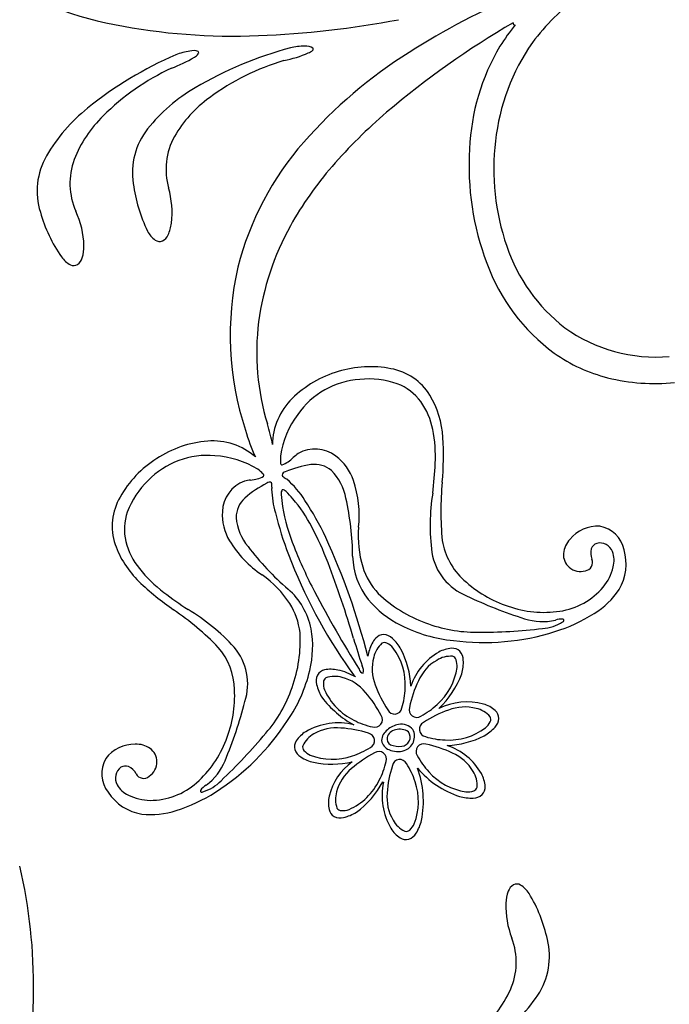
# Model space of a CAD drawing. Extents: x -4 to 4, y -4.07 to 4.07.
# Tile 31 of 40: x -0.09 to 0.54, y 2.36 to 3.32. Entities that reach past the tile are written whole.
import ezdxf

# ---------------------------------------------------------------- set-up
doc = ezdxf.new("R2010")
doc.units = 0

msp = doc.modelspace()

# ---------------------------------------------------------------- linework, layer by layer
at = {"color": 7, "linetype": 'CONTINUOUS'}
for centre, radius, start, end in [((0.073825, 3.674828), 0.369479, 237.438302, 258.90363), ((0.073825, 3.674828), 0.369479, 237.438302, 258.90363), ((0.671942, 2.685398), 0.711536, 112.727922, 122.548362), ((0.671942, 2.685398), 0.711536, 112.727922, 122.548362), ((0.583487, 3.163951), 0.218124, 126.220729, 143.175636), ((0.583487, 3.163951), 0.218124, 126.220729, 143.175636), ((0.106189, 4.234028), 0.933205, 272.240986, 280.666314), ((0.106189, 4.234028), 0.933205, 272.240986, 280.666314), ((0.823038, 2.572497), 0.858602, 120.274313, 130.346152), ((0.823038, 2.572497), 0.858602, 120.274313, 130.346152), ((0.391621, 3.313349), 0.001581, 155.510488, 295.054724), ((0.391621, 3.313349), 0.001581, 155.510488, 295.054724), ((0.11743, 3.890995), 0.589998, 258.788434, 272.452848), ((0.11743, 3.890995), 0.589998, 258.788434, 272.452848), ((0.562549, 3.173863), 0.219196, 140.963114, 147.656566), ((0.562549, 3.173863), 0.219196, 140.963114, 147.656566), ((0.578063, 3.176805), 0.206199, 145.131808, 173.836748), ((0.578063, 3.176805), 0.206199, 145.131808, 173.836748), ((0.084582, 3.227806), 0.059282, 98.413675, 112.047715), ((0.084582, 3.227806), 0.059282, 98.413675, 112.047715), ((0.079137, 3.274319), 0.012554, 66.714043, 104.903603), ((0.079137, 3.274319), 0.012554, 66.714043, 104.903603), ((0.267229, 2.936873), 0.364837, 104.85971, 120.659497), ((0.267229, 2.936873), 0.364837, 104.85971, 120.659497), ((0.083088, 3.284803), 0.001456, 315.080878, 405.995923), ((0.083088, 3.284803), 0.001456, 315.080878, 405.995923), ((0.187609, 3.23189), 0.059281, 89.969906, 103.604174), ((0.187609, 3.23189), 0.059281, 89.969906, 103.604174), ((0.538409, 2.889233), 0.467882, 122.193867, 138.738445), ((0.538409, 2.889233), 0.467882, 122.193867, 138.738445), ((0.189053, 3.278697), 0.012554, 58.272234, 96.462239), ((0.189053, 3.278697), 0.012554, 58.272234, 96.462239), ((0.185949, 3.2972), 0.013652, 292.276482, 313.633669), ((0.185949, 3.2972), 0.013652, 292.276482, 313.633669), ((0.194501, 3.288488), 0.001456, 306.642051, 397.554562), ((0.194501, 3.288488), 0.001456, 306.642051, 397.554562), ((0.561152, 3.182547), 0.213472, 149.425427, 177.620579), ((0.561152, 3.182547), 0.213472, 149.425427, 177.620579), ((0.206638, 2.947696), 0.364814, 113.301557, 129.102256), ((0.206638, 2.947696), 0.364814, 113.301557, 129.102256), ((0.012132, 3.393313), 0.131881, 290.352761, 301.135884), ((0.012132, 3.393313), 0.131881, 290.352761, 301.135884), ((0.07335, 3.292166), 0.013652, 300.720536, 322.077042), ((0.07335, 3.292166), 0.013652, 300.720536, 322.077042), ((0.233028, 3.055316), 0.231365, 106.462468, 126.589678), ((0.233028, 3.055316), 0.231365, 106.462468, 126.589678), ((0.140245, 3.406232), 0.131875, 281.910724, 292.694304), ((0.140245, 3.406232), 0.131875, 281.910724, 292.694304), ((0.155439, 3.059807), 0.231375, 114.905734, 135.031807), ((0.155439, 3.059807), 0.231375, 114.905734, 135.031807), ((0.161846, 3.110614), 0.161658, 119.931077, 141.739851), ((0.161846, 3.110614), 0.161658, 119.931077, 141.739851), ((0.164708, 3.144023), 0.119432, 125.64002, 150.256131), ((0.164708, 3.144023), 0.119432, 125.64002, 150.256131), ((0.0769, 3.104064), 0.161655, 128.373248, 150.182249), ((0.0769, 3.104064), 0.161655, 128.373248, 150.182249), ((0.074827, 3.137531), 0.11943, 134.082002, 158.69834), ((0.074827, 3.137531), 0.11943, 134.082002, 158.69834), ((0.600591, 2.838657), 0.511744, 130.656884, 139.014236), ((0.600591, 2.838657), 0.511744, 130.656884, 139.014236), ((0.088353, 3.16825), 0.068261, 141.527868, 189.04205), ((0.088353, 3.16825), 0.068261, 141.527868, 189.04205), ((0.119195, 3.171254), 0.066414, 151.173429, 195.708872), ((0.119195, 3.171254), 0.066414, 151.173429, 195.708872), ((0.599548, 3.171398), 0.228161, 173.066069, 199.077923), ((0.599548, 3.171398), 0.228161, 173.066069, 199.077923), ((0.406917, 3.004097), 0.293287, 138.66523, 165.736694), ((0.406917, 3.004097), 0.293287, 138.66523, 165.736694), ((0.614647, 3.174639), 0.267309, 176.402981, 200.703462), ((0.614647, 3.174639), 0.267309, 176.402981, 200.703462), ((-0.004256, 3.150285), 0.068261, 149.970432, 197.484614), ((-0.004256, 3.150285), 0.068261, 149.970432, 197.484614), ((0.025811, 3.157785), 0.066413, 159.615662, 204.151105), ((0.025811, 3.157785), 0.066413, 159.615662, 204.151105), ((0.466779, 2.954019), 0.33507, 138.897983, 151.010708), ((0.466779, 2.954019), 0.33507, 138.897983, 151.010708), ((0.166011, 3.1761), 0.146255, 187.297812, 206.277648), ((0.166011, 3.1761), 0.146255, 187.297812, 206.277648), ((-0.027811, 3.129086), 0.086522, 353.311257, 376.233047), ((-0.027811, 3.129086), 0.086522, 353.311257, 376.233047), ((0.071405, 3.169451), 0.146251, 195.740135, 214.720198), ((0.071405, 3.169451), 0.146251, 195.740135, 214.720198), ((-0.11341, 3.094492), 0.086521, 1.753748, 24.675538), ((-0.11341, 3.094492), 0.086521, 1.753748, 24.675538), ((0.021643, 3.123549), 0.036761, 334.376157, 352.905242), ((0.021643, 3.123549), 0.036761, 334.376157, 352.905242), ((0.404513, 2.988251), 0.264016, 150.959876, 172.381586), ((0.404513, 2.988251), 0.264016, 150.959876, 172.381586), ((0.056795, 3.122601), 0.024643, 207.164504, 234.260601), ((0.056795, 3.122601), 0.024643, 207.164504, 234.260601), ((0.043718, 3.112493), 0.012084, 297.485141, 336.376848), ((0.043718, 3.112493), 0.012084, 297.485141, 336.376848), ((-0.063681, 3.096273), 0.036762, 342.820784, 361.349868), ((-0.063681, 3.096273), 0.036762, 342.820784, 361.349868), ((0.046593, 3.108414), 0.007169, 234.207846, 292.132959), ((0.046593, 3.108414), 0.007169, 234.207846, 292.132959), ((0.542086, 3.149544), 0.166722, 198.434614, 232.475861), ((0.542086, 3.149544), 0.166722, 198.434614, 232.475861), ((-0.028771, 3.100499), 0.024643, 215.60957, 242.705668), ((-0.028771, 3.100499), 0.024643, 215.60957, 242.705668), ((-0.040221, 3.08858), 0.012084, 305.92547, 344.817178), ((-0.040221, 3.08858), 0.012084, 305.92547, 344.817178), ((-0.036778, 3.084967), 0.007168, 242.649484, 300.574596), ((-0.036778, 3.084967), 0.007168, 242.649484, 300.574596), ((0.413107, 3.010191), 0.297877, 167.166297, 198.098558), ((0.413107, 3.010191), 0.297877, 167.166297, 198.098558), ((0.541693, 3.144412), 0.188396, 199.948176, 233.699973), ((0.541693, 3.144412), 0.188396, 199.948176, 233.699973), ((0.380953, 2.993543), 0.239971, 172.888246, 196.899754), ((0.380953, 2.993543), 0.239971, 172.888246, 196.899754), ((0.528742, 3.139658), 0.150823, 234.208925, 275.031924), ((0.528742, 3.139658), 0.150823, 234.208925, 275.031924), ((0.520965, 3.12168), 0.157839, 234.878858, 255.729743), ((0.520965, 3.12168), 0.157839, 234.878858, 255.729743), ((0.251359, 2.875967), 0.103514, 78.802869, 107.489083), ((0.251359, 2.875967), 0.103514, 78.802869, 107.489083), ((0.24921, 2.873661), 0.105103, 105.993558, 134.659692), ((0.24921, 2.873661), 0.105103, 105.993558, 134.659692), ((0.261311, 2.921898), 0.05653, 31.845411, 79.657116), ((0.261311, 2.921898), 0.05653, 31.845411, 79.657116), ((0.528282, 3.155294), 0.192223, 256.085736, 275.628802), ((0.528282, 3.155294), 0.192223, 256.085736, 275.628802), ((0.226855, 2.903805), 0.095388, 4.097123, 30.157165), ((0.226855, 2.903805), 0.095388, 4.097123, 30.157165), ((0.21895, 2.903498), 0.062612, 134.154841, 179.703223), ((0.21895, 2.903498), 0.062612, 134.154841, 179.703223), ((-0.050409, 2.862705), 0.210796, 11.248022, 16.843104), ((-0.050409, 2.862705), 0.210796, 11.248022, 16.843104), ((0.309778, 2.970125), 0.18731, 196.26772, 204.755987), ((0.309778, 2.970125), 0.18731, 196.26772, 204.755987), ((0.101349, 2.803137), 0.104244, 94.429548, 123.521997), ((0.101349, 2.803137), 0.104244, 94.429548, 123.521997), ((0.098537, 2.845235), 0.062056, 48.467631, 94.842885), ((0.098537, 2.845235), 0.062056, 48.467631, 94.842885), ((0.042467, 2.893531), 0.280054, 354.59244, 363.498365), ((0.042467, 2.893531), 0.280054, 354.59244, 363.498365), ((0.098883, 2.801835), 0.104004, 121.993329, 150.794823), ((0.098883, 2.801835), 0.104004, 121.993329, 150.794823), ((0.206247, 2.793634), 0.091485, 97.947145, 114.207165), ((0.206247, 2.793634), 0.091485, 97.947145, 114.207165), ((0.197198, 2.859053), 0.025444, 49.693247, 98.134127), ((0.197198, 2.859053), 0.025444, 49.693247, 98.134127), ((0.168821, 2.87379), 0.003286, 91.506469, 175.650446), ((0.168821, 2.87379), 0.003286, 91.506469, 175.650446), ((0.172332, 2.87803), 0.007874, 210.450579, 241.698728), ((0.172332, 2.87803), 0.007874, 210.450579, 241.698728), ((0.176275, 2.842001), 0.052215, 10.447848, 44.280594), ((0.176275, 2.842001), 0.052215, 10.447848, 44.280594), ((0.19055, 2.783614), 0.091487, 115.670347, 131.930138), ((0.19055, 2.783614), 0.091487, 115.670347, 131.930138), ((0.153375, 2.863888), 0.003285, 54.219336, 138.375692), ((0.153375, 2.863888), 0.003285, 54.219336, 138.375692), ((0.147868, 2.863934), 0.007876, 348.181557, 379.426107), ((0.147868, 2.863934), 0.007876, 348.181557, 379.426107), ((0.143372, 2.835238), 0.043844, 52.266329, 54.872945), ((0.143372, 2.835238), 0.043844, 52.266329, 54.872945), ((0.110249, 2.800387), 0.091806, 32.30218, 49.227456), ((0.110249, 2.800387), 0.091806, 32.30218, 49.227456), ((0.612096, 2.838696), 0.292209, 174.414182, 185.54944), ((0.612096, 2.838696), 0.292209, 174.414182, 185.54944), ((0.199276, 2.858496), 0.043866, 174.997065, 177.601849), ((0.199276, 2.858496), 0.043866, 174.997065, 177.601849), ((0.257002, 2.864618), 0.101644, 182.416796, 195.546067), ((0.257002, 2.864618), 0.101644, 182.416796, 195.546067), ((0.057108, 2.824172), 0.056648, 149.898175, 197.999129), ((0.057108, 2.824172), 0.056648, 149.898175, 197.999129), ((0.146357, 2.832692), 0.025444, 131.742642, 180.183741), ((0.146357, 2.832692), 0.025444, 131.742642, 180.183741), ((-0.049174, 2.693191), 0.283892, 25.060195, 33.394888), ((-0.049174, 2.693191), 0.283892, 25.060195, 33.394888), ((-0.033208, 2.792423), 0.267433, 0.558611, 12.755667), ((-0.033208, 2.792423), 0.267433, 0.558611, 12.755667), ((0.506216, 2.924122), 0.357814, 194.030244, 200.863605), ((0.506216, 2.924122), 0.357814, 194.030244, 200.863605), ((0.17288, 2.837703), 0.052216, 185.597458, 219.429756), ((0.17288, 2.837703), 0.052216, 185.597458, 219.429756), ((0.472631, 2.789083), 0.035343, 86.943544, 140.790803), ((0.472631, 2.789083), 0.035343, 86.943544, 140.790803), ((0.4689, 2.795124), 0.029786, 12.267206, 79.133352), ((0.4689, 2.795124), 0.029786, 12.267206, 79.133352), ((0.093025, 2.838853), 0.095386, 199.720003, 225.780271), ((0.093025, 2.838853), 0.095386, 199.720003, 225.780271), ((-0.401845, 2.532249), 0.671545, 14.282502, 24.753919), ((-0.401845, 2.532249), 0.671545, 14.282502, 24.753919), ((0.386236, 2.82109), 0.065847, 189.309592, 228.272766), ((0.386236, 2.82109), 0.065847, 189.309592, 228.272766), ((0.463416, 2.795044), 0.024464, 137.963615, 173.504373), ((0.463416, 2.795044), 0.024464, 137.963615, 173.504373), ((0.474344, 2.799514), 0.008643, 109.614294, 160.760368), ((0.474344, 2.799514), 0.008643, 109.614294, 160.760368), ((0.4745, 2.79483), 0.013184, 21.202122, 103.4042), ((0.4745, 2.79483), 0.013184, 21.202122, 103.4042), ((0.345791, 2.965939), 0.267436, 217.121463, 229.318291), ((0.345791, 2.965939), 0.267436, 217.121463, 229.318291), ((0.643918, 2.975801), 0.504893, 200.778361, 215.197612), ((0.643918, 2.975801), 0.504893, 200.778361, 215.197612), ((0.455381, 2.796693), 0.016311, 176.069236, 229.176115), ((0.455381, 2.796693), 0.016311, 176.069236, 229.176115), ((0.480139, 2.798062), 0.014602, 162.873238, 203.424243), ((0.480139, 2.798062), 0.014602, 162.873238, 203.424243), ((0.465314, 2.791242), 0.023046, 343.387456, 381.258895), ((0.465314, 2.791242), 0.023046, 343.387456, 381.258895), ((0.451533, 2.787604), 0.048492, 329.269743, 376.593169), ((0.451533, 2.787604), 0.048492, 329.269743, 376.593169), ((0.303931, 2.796443), 0.069734, 181.161213, 218.537901), ((0.303931, 2.796443), 0.069734, 181.161213, 218.537901), ((0.459266, 2.789048), 0.008135, 278.395692, 383.236649), ((0.459266, 2.789048), 0.008135, 278.395692, 383.236649), ((0.455716, 2.797374), 0.017045, 229.820776, 286.136122), ((0.455716, 2.797374), 0.017045, 229.820776, 286.136122), ((0.441266, 2.795394), 0.047365, 320.384886, 346.893446), ((0.441266, 2.795394), 0.047365, 320.384886, 346.893446), ((0.219701, 2.973222), 0.280045, 226.378826, 235.28498), ((0.219701, 2.973222), 0.280045, 226.378826, 235.28498), ((0.421559, 2.856531), 0.115841, 226.900944, 251.843236), ((0.421559, 2.856531), 0.115841, 226.900944, 251.843236), ((0.125453, 2.71073), 0.069731, 11.339089, 48.716223), ((0.125453, 2.71073), 0.069731, 11.339089, 48.716223), ((0.425728, 2.808857), 0.06792, 278.301169, 319.993984), ((0.425728, 2.808857), 0.06792, 278.301169, 319.993984), ((0.428276, 2.80595), 0.077955, 301.455665, 326.412678), ((0.428276, 2.80595), 0.077955, 301.455665, 326.412678), ((0.322968, 2.813823), 0.095468, 219.578927, 243.994524), ((0.322968, 2.813823), 0.095468, 219.578927, 243.994524), ((-0.105442, 2.502321), 0.292201, 44.328192, 55.463451), ((-0.105442, 2.502321), 0.292201, 44.328192, 55.463451), ((0.420281, 2.845901), 0.105363, 250.701935, 278.323777), ((0.420281, 2.845901), 0.105363, 250.701935, 278.323777), ((0.383124, 2.874988), 0.160429, 287.255829, 302.345176), ((0.383124, 2.874988), 0.160429, 287.255829, 302.345176), ((0.099892, 2.707374), 0.095469, 345.883092, 370.298235), ((0.099892, 2.707374), 0.095469, 345.883092, 370.298235), ((0.34499, 2.852447), 0.139866, 242.823801, 264.755437), ((0.34499, 2.852447), 0.139866, 242.823801, 264.755437), ((0.36204, 2.939561), 0.228352, 262.492702, 287.501803), ((0.36204, 2.939561), 0.228352, 262.492702, 287.501803), ((0.279341, 2.695694), 0.030065, 139.130436, 164.089941), ((0.279341, 2.695694), 0.030065, 139.130436, 164.089941), ((0.264407, 2.708653), 0.010293, 90.342432, 139.286119), ((0.264407, 2.708653), 0.010293, 90.342432, 139.286119), ((0.263301, 2.705175), 0.013811, 46.508801, 85.660509), ((0.263301, 2.705175), 0.013811, 46.508801, 85.660509), ((0.245767, 2.685277), 0.040326, 28.686769, 47.892607), ((0.245767, 2.685277), 0.040326, 28.686769, 47.892607), ((0.053562, 2.663678), 0.065849, 1.604528, 40.566588), ((0.053562, 2.663678), 0.065849, 1.604528, 40.566588), ((0.292892, 2.690266), 0.044611, 162.155649, 170.119077), ((0.292892, 2.690266), 0.044611, 162.155649, 170.119077), ((0.20613, 2.665394), 0.084656, 2.300802, 27.61468), ((0.20613, 2.665394), 0.084656, 2.300802, 27.61468), ((0.347885, 2.649499), 0.060335, 119.725944, 161.350034), ((0.347885, 2.649499), 0.060335, 119.725944, 161.350034), ((0.332586, 2.675622), 0.030065, 94.132586, 119.092317), ((0.332586, 2.675622), 0.030065, 94.132586, 119.092317), ((0.331189, 2.695344), 0.010294, 45.343153, 94.285964), ((0.331189, 2.695344), 0.010294, 45.343153, 94.285964), ((0.327947, 2.693667), 0.013811, 1.509815, 40.663081), ((0.327947, 2.693667), 0.013811, 1.509815, 40.663081), ((0.301483, 2.691996), 0.040322, 343.685065, 362.892724), ((0.301483, 2.691996), 0.040322, 343.685065, 362.892724), ((0.056158, 2.715427), 0.139875, 325.123063, 347.05311), ((0.056158, 2.715427), 0.139875, 325.123063, 347.05311), ((0.208964, 2.674454), 0.010294, 101.370025, 150.31218), ((0.208964, 2.674454), 0.010294, 101.370025, 150.31218), ((0.212941, 2.655087), 0.030064, 76.563866, 101.523144), ((0.212941, 2.655087), 0.030064, 76.563866, 101.523144), ((0.209385, 2.632272), 0.053113, 58.782331, 78.551989), ((0.209385, 2.632272), 0.053113, 58.782331, 78.551989), ((0.308646, 2.739887), 0.09494, 215.480201, 220.925026), ((0.308646, 2.739887), 0.09494, 215.480201, 220.925026), ((0.212537, 2.673714), 0.01381, 154.992285, 194.14466), ((0.212537, 2.673714), 0.01381, 154.992285, 194.14466), ((0.255329, 2.712189), 0.090518, 313.814528, 339.62161), ((0.255329, 2.712189), 0.090518, 313.814528, 339.62161), ((0.003701, 2.659507), 0.11584, 338.03445, 362.976516), ((0.003701, 2.659507), 0.11584, 338.03445, 362.976516), ((0.238472, 2.679246), 0.040322, 192.76175, 211.968499), ((0.238472, 2.679246), 0.040322, 192.76175, 211.968499), ((0.281243, 2.716243), 0.096591, 217.160594, 241.649831), ((0.281243, 2.716243), 0.096591, 217.160594, 241.649831), ((0.345431, 2.59267), 0.060751, 74.825285, 116.846545), ((0.345431, 2.59267), 0.060751, 74.825285, 116.846545), ((0.353093, 2.622388), 0.030065, 49.132003, 74.09196), ((0.353093, 2.622388), 0.030065, 49.132003, 74.09196), ((0.36605, 2.637322), 0.010294, 0.342462, 49.284398), ((0.36605, 2.637322), 0.010294, 0.342462, 49.284398), ((-0.02143, 2.758527), 0.22835, 302.375105, 327.383979), ((-0.02143, 2.758527), 0.22835, 302.375105, 327.383979), ((0.362573, 2.638428), 0.013811, 316.510695, 355.663516), ((0.362573, 2.638428), 0.013811, 316.510695, 355.663516), ((0.204347, 2.598838), 0.030066, 121.566659, 146.525031), ((0.204347, 2.598838), 0.030066, 121.566659, 146.525031), ((0.220371, 2.570068), 0.062983, 76.217569, 120.285736), ((0.220371, 2.570068), 0.062983, 76.217569, 120.285736), ((0.275731, 2.615213), 0.013432, 125.123027, 177.284843), ((0.275731, 2.615213), 0.013432, 125.123027, 177.284843), ((0.277467, 2.616179), 0.010126, 99.088678, 164.848095), ((0.277467, 2.616179), 0.010126, 99.088678, 164.848095), ((0.283261, 2.609054), 0.022952, 101.280519, 131.665548), ((0.283261, 2.609054), 0.022952, 101.280519, 131.665548), ((0.280259, 2.612824), 0.014058, 54.448713, 108.205573), ((0.280259, 2.612824), 0.014058, 54.448713, 108.205573), ((0.281311, 2.616491), 0.015284, 41.625011, 99.562799), ((0.281311, 2.616491), 0.015284, 41.625011, 99.562799), ((0.281307, 2.619146), 0.008771, 273.964746, 395.672894), ((0.281307, 2.619146), 0.008771, 273.964746, 395.672894), ((0.279675, 2.619999), 0.014654, 288.379073, 386.96208), ((0.279675, 2.619999), 0.014654, 288.379073, 386.96208), ((0.342679, 2.65596), 0.040321, 298.683951, 317.891837), ((0.342679, 2.65596), 0.040321, 298.683951, 317.891837), ((0.012655, 2.653634), 0.10536, 311.553135, 339.175203), ((0.012655, 2.653634), 0.10536, 311.553135, 339.175203), ((0.187839, 2.609721), 0.010293, 146.371235, 195.313827), ((0.187839, 2.609721), 0.010293, 146.371235, 195.313827), ((0.273527, 2.617578), 0.011346, 188.76475, 248.921205), ((0.273527, 2.617578), 0.011346, 188.76475, 248.921205), ((0.273977, 2.617527), 0.006417, 168.316585, 242.550373), ((0.273977, 2.617527), 0.006417, 168.316585, 242.550373), ((0.322791, 2.695595), 0.084653, 272.301346, 297.616582), ((0.322791, 2.695595), 0.084653, 272.301346, 297.616582), ((0.022364, 2.576989), 0.035342, 89.085059, 142.932534), ((0.022364, 2.576989), 0.035342, 89.085059, 142.932534), ((0.023746, 2.587876), 0.024465, 56.372831, 91.913142), ((0.023746, 2.587876), 0.024465, 56.372831, 91.913142), ((0.027662, 2.595083), 0.016311, 0.700696, 53.807357), ((0.027662, 2.595083), 0.016311, 0.700696, 53.807357), ((0.190889, 2.611724), 0.01381, 199.993005, 239.145381), ((0.190889, 2.611724), 0.01381, 199.993005, 239.145381), ((0.278066, 2.626284), 0.02113, 245.928152, 287.145945), ((0.278066, 2.626284), 0.02113, 245.928152, 287.145945), ((0.279171, 2.63164), 0.02142, 247.629098, 277.35568), ((0.279171, 2.63164), 0.02142, 247.629098, 277.35568), ((0.306894, 2.55384), 0.060339, 29.728115, 71.349102), ((0.306894, 2.55384), 0.060339, 29.728115, 71.349102), ((0.020151, 2.583736), 0.029786, 150.745044, 217.610139), ((0.020151, 2.583736), 0.029786, 150.745044, 217.610139), ((0.026926, 2.595267), 0.017046, 303.740102, 360.053077), ((0.026926, 2.595267), 0.017046, 303.740102, 360.053077), ((0.205318, 2.633977), 0.040326, 237.761983, 256.967822), ((0.205318, 2.633977), 0.040326, 237.761983, 256.967822), ((0.213713, 2.677704), 0.084836, 258.103, 283.621748), ((0.213713, 2.677704), 0.084836, 258.103, 283.621748), ((0.26852, 2.547962), 0.058732, 126.368905, 166.311561), ((0.26852, 2.547962), 0.058732, 126.368905, 166.311561), ((0.016766, 2.579265), 0.013183, 126.470282, 208.675173), ((0.016766, 2.579265), 0.013183, 126.470282, 208.675173), ((0.013285, 2.582401), 0.008643, 69.11561, 120.261685), ((0.013285, 2.582401), 0.008643, 69.11561, 120.261685), ((0.010661, 2.577034), 0.014603, 26.451801, 67.002584), ((0.010661, 2.577034), 0.014603, 26.451801, 67.002584), ((0.365859, 2.646912), 0.089775, 220.091443, 251.965839), ((0.208892, 2.55669), 0.094047, 348.635204, 380.155497), ((0.208892, 2.55669), 0.094047, 348.635204, 380.155497), ((0.365859, 2.646912), 0.089775, 220.091443, 251.965839), ((0.031005, 2.587186), 0.008134, 206.641233, 311.484588), ((0.031005, 2.587186), 0.008134, 206.641233, 311.484588), ((0.333019, 2.569143), 0.030065, 4.132095, 29.092052), ((0.333019, 2.569143), 0.030065, 4.132095, 29.092052), ((0.025431, 2.583977), 0.023047, 208.617549, 246.488765), ((0.025431, 2.583977), 0.023047, 208.617549, 246.488765), ((0.03747, 2.625596), 0.067919, 269.883475, 311.57629), ((0.03747, 2.625596), 0.067919, 269.883475, 311.57629), ((0.187759, 2.615373), 0.085427, 305.930543, 332.395685), ((0.187759, 2.615373), 0.085427, 305.930543, 332.395685), ((0.324493, 2.561966), 0.061755, 167.594902, 210.586732), ((0.324493, 2.561966), 0.061755, 167.594902, 210.586732), ((0.263928, 2.575649), 0.000487, 163.284682, 301.151236), ((0.263928, 2.575649), 0.000487, 163.284682, 301.151236), ((0.352742, 2.57054), 0.010293, 315.340347, 364.283596), ((0.352742, 2.57054), 0.010293, 315.340347, 364.283596), ((0.037094, 2.592172), 0.048495, 213.285207, 260.605779), ((0.037094, 2.592172), 0.048495, 213.285207, 260.605779), ((0.03775, 2.605038), 0.047362, 242.984821, 269.494738), ((0.03775, 2.605038), 0.047362, 242.984821, 269.494738), ((0.014355, 2.700795), 0.160432, 287.532591, 302.621482), ((0.014355, 2.700795), 0.160432, 287.532591, 302.621482), ((0.240696, 2.554874), 0.030063, 166.561978, 191.522388), ((0.240696, 2.554874), 0.030063, 166.561978, 191.522388), ((0.349392, 2.60025), 0.040326, 253.688513, 272.894351), ((0.349392, 2.60025), 0.040326, 253.688513, 272.894351), ((0.351064, 2.573782), 0.013811, 271.511039, 310.661857), ((0.351064, 2.573782), 0.013811, 271.511039, 310.661857), ((0.03805, 2.621778), 0.077957, 263.46568, 288.421787), ((0.03805, 2.621778), 0.077957, 263.46568, 288.421787), ((0.22133, 2.550898), 0.010293, 191.371072, 240.315853), ((0.22133, 2.550898), 0.010293, 191.371072, 240.315853), ((0.222071, 2.554473), 0.013811, 244.993351, 284.143946), ((0.222071, 2.554473), 0.013811, 244.993351, 284.143946), ((0.216537, 2.58041), 0.040326, 282.763128, 301.968511), ((0.216537, 2.58041), 0.040326, 282.763128, 301.968511), ((0.26181, 2.547251), 0.040323, 327.761036, 346.967785), ((0.26181, 2.547251), 0.040323, 327.761036, 346.967785), ((0.296947, 2.54628), 0.030064, 211.563995, 236.523953), ((0.296947, 2.54628), 0.030064, 211.563995, 236.523953), ((0.286064, 2.529774), 0.010293, 236.371235, 285.313827), ((0.286064, 2.529774), 0.010293, 236.371235, 285.313827), ((0.284061, 2.532824), 0.01381, 289.992019, 329.143504), ((0.284061, 2.532824), 0.01381, 289.992019, 329.143504), ((-0.582511, 2.377832), 0.506549, 359.101077, 373.233818), ((-0.582511, 2.377832), 0.506549, 359.101077, 373.233818), ((0.396913, 2.465343), 0.012084, 122.419949, 161.311434), ((0.396913, 2.465343), 0.012084, 122.419949, 161.311434), ((0.393698, 2.46916), 0.007169, 59.145397, 117.070939), ((0.393698, 2.46916), 0.007169, 59.145397, 117.070939), ((0.384755, 2.454147), 0.024643, 32.102533, 59.198631), ((0.384755, 2.454147), 0.024643, 32.102533, 59.198631), ((0.419859, 2.456229), 0.036763, 159.314572, 177.843429), ((0.419859, 2.456229), 0.036763, 159.314572, 177.843429), ((0.280546, 2.391446), 0.146258, 12.234654, 31.214489), ((0.280546, 2.391446), 0.146258, 12.234654, 31.214489), ((0.469607, 2.454968), 0.086525, 178.248173, 201.169735), ((0.469607, 2.454968), 0.086525, 178.248173, 201.169735), ((0.326773, 2.400303), 0.066414, 336.110533, 380.646196), ((0.326773, 2.400303), 0.066414, 336.110533, 380.646196), ((0.357242, 2.405951), 0.068262, 326.464814, 373.978995), ((0.357242, 2.405951), 0.068262, 326.464814, 373.978995), ((-1.237939, 2.38571), 1.162023, 353.801439, 359.219694), ((-1.237939, 2.38571), 1.162023, 353.801439, 359.219694), ((0.279084, 2.423518), 0.119434, 310.576633, 335.192745), ((0.279084, 2.423518), 0.119434, 310.576633, 335.192745), ((0.27906, 2.45705), 0.16166, 304.867862, 326.676636), ((0.27906, 2.45705), 0.16166, 304.867862, 326.676636)]:
    msp.add_arc(centre, radius, start, end, dxfattribs=at)
at = {"color": 1, "linetype": 'CONTINUOUS'}
for centre, radius, start, end in [((0.246331, 2.887593), 0.079656, 93.754225, 145.270908), ((0.246331, 2.887593), 0.079656, 93.754225, 145.270908), ((0.250035, 2.885056), 0.082506, 70.469116, 96.206951), ((0.250035, 2.885056), 0.082506, 70.469116, 96.206951), ((0.259655, 2.915382), 0.05072, 36.36155, 69.257594), ((0.259655, 2.915382), 0.05072, 36.36155, 69.257594), ((0.243615, 2.905174), 0.069701, 11.002068, 35.301416), ((0.243615, 2.905174), 0.069701, 11.002068, 35.301416), ((0.253924, 2.87894), 0.090869, 143.514318, 171.274157), ((0.253924, 2.87894), 0.090869, 143.514318, 171.274157), ((0.180398, 2.892022), 0.134269, 357.159515, 371.363032), ((0.180398, 2.892022), 0.134269, 357.159515, 371.363032), ((0.092871, 2.813515), 0.079654, 84.606106, 136.123225), ((0.092871, 2.813515), 0.079654, 84.606106, 136.123225), ((0.094594, 2.802132), 0.090867, 58.602823, 86.362662), ((0.094594, 2.802132), 0.090867, 58.602823, 86.362662), ((0.200792, 2.889273), 0.036847, 174.62361, 185.005145), ((0.200792, 2.889273), 0.036847, 174.62361, 185.005145), ((0.702983, 2.242458), 0.835539, 128.63989, 129.05494), ((0.702983, 2.242458), 0.835539, 128.63989, 129.05494), ((0.197562, 2.866687), 0.032749, 52.015228, 119.870019), ((0.197562, 2.866687), 0.032749, 52.015228, 119.870019), ((0.188773, 2.853265), 0.048756, 18.704431, 53.582021), ((0.188773, 2.853265), 0.048756, 18.704431, 53.582021), ((0.16599, 2.88579), 0.001923, 171.963872, 259.391099), ((0.16599, 2.88579), 0.001923, 171.963872, 259.391099), ((0.153925, 2.912913), 0.031288, 291.979376, 316.280311), ((0.153925, 2.912913), 0.031288, 291.979376, 316.280311), ((-0.099467, 2.906411), 0.414503, 353.092529, 357.089994), ((-0.099467, 2.906411), 0.414503, 353.092529, 357.089994), ((0.120936, 2.849422), 0.036841, 44.870164, 55.2533), ((0.120936, 2.849422), 0.036841, 44.870164, 55.2533), ((0.146024, 2.873785), 0.001923, 330.478453, 417.913972), ((0.146024, 2.873785), 0.001923, 330.478453, 417.913972), ((0.092426, 2.809044), 0.082507, 133.670566, 159.407722), ((0.092426, 2.809044), 0.082507, 133.670566, 159.407722), ((0.140284, 2.837333), 0.032748, 110.006923, 177.862553), ((0.140284, 2.837333), 0.032748, 110.006923, 177.862553), ((0.291911, 2.048368), 0.835752, 100.820065, 101.234886), ((0.291911, 2.048368), 0.835752, 100.820065, 101.234886), ((0.133055, 2.900495), 0.031295, 273.597686, 297.895902), ((0.133055, 2.900495), 0.031295, 273.597686, 297.895902), ((0.130702, 2.83426), 0.109856, 354.24378, 378.380406), ((0.130702, 2.83426), 0.109856, 354.24378, 378.380406), ((0.169926, 2.856582), 0.005211, 141.678723, 194.023652), ((0.169926, 2.856582), 0.005211, 141.678723, 194.023652), ((0.282641, 2.861805), 0.117949, 183.152207, 188.954571), ((0.282641, 2.861805), 0.117949, 183.152207, 188.954571), ((0.166069, 2.855763), 0.004057, 33.760076, 93.277789), ((0.166069, 2.855763), 0.004057, 33.760076, 93.277789), ((0.095158, 2.780741), 0.10719, 40.968345, 46.130967), ((0.095158, 2.780741), 0.10719, 40.968345, 46.130967), ((0.50674, 2.824862), 0.197276, 170.753442, 187.611931), ((0.50674, 2.824862), 0.197276, 170.753442, 187.611931), ((0.070728, 2.760401), 0.138974, 27.143306, 40.696729), ((0.070728, 2.760401), 0.138974, 27.143306, 40.696729), ((0.063036, 2.821233), 0.050719, 160.619462, 193.515505), ((0.063036, 2.821233), 0.050719, 160.619462, 193.515505), ((0.156213, 2.835404), 0.048756, 176.294411, 211.171777), ((0.156213, 2.835404), 0.048756, 176.294411, 211.171777), ((0.346676, 2.873422), 0.183019, 189.426885, 202.257116), ((0.346676, 2.873422), 0.183019, 189.426885, 202.257116), ((-0.104002, 2.667389), 0.336908, 21.131449, 27.662546), ((-0.104002, 2.667389), 0.336908, 21.131449, 27.662546), ((0.341139, 2.814173), 0.10154, 174.87609, 196.872218), ((0.341139, 2.814173), 0.10154, 174.87609, 196.872218), ((0.081177, 2.82692), 0.069699, 194.575875, 218.87545), ((0.081177, 2.82692), 0.069699, 194.575875, 218.87545), ((0.208167, 2.867562), 0.109856, 211.496946, 235.633572), ((0.208167, 2.867562), 0.109856, 211.496946, 235.633572), ((0.610386, 2.975969), 0.465949, 201.64507, 207.509044), ((0.610386, 2.975969), 0.465949, 201.64507, 207.509044), ((0.365682, 2.807794), 0.055228, 189.446208, 247.907052), ((0.365682, 2.807794), 0.055228, 189.446208, 247.907052), ((-0.753284, 2.423217), 1.030575, 16.444038, 20.780124), ((-0.753284, 2.423217), 1.030575, 16.444038, 20.780124), ((0.131974, 2.866783), 0.134268, 218.513664, 232.717181), ((0.131974, 2.866783), 0.134268, 218.513664, 232.717181), ((0.309152, 2.805598), 0.06845, 197.774478, 223.000058), ((0.309152, 2.805598), 0.06845, 197.774478, 223.000058), ((0.087918, 2.693706), 0.101538, 33.005079, 55.001435), ((0.087918, 2.693706), 0.101538, 33.005079, 55.001435), ((0.301315, 3.090054), 0.414492, 232.787646, 236.785111), ((0.301315, 3.090054), 0.414492, 232.787646, 236.785111), ((1.229224, 3.302588), 1.165688, 207.698603, 211.97306), ((1.229224, 3.302588), 1.165688, 207.698603, 211.97306), ((0.350465, 2.854822), 0.132467, 226.38635, 249.923547), ((0.350465, 2.854822), 0.132467, 226.38635, 249.923547), ((0.115086, 2.712638), 0.06845, 6.87708, 32.102885), ((0.115086, 2.712638), 0.06845, 6.87708, 32.102885), ((0.525736, 3.132686), 0.41728, 244.319943, 252.657154), ((0.525736, 3.132686), 0.41728, 244.319943, 252.657154), ((-0.026973, 2.573964), 0.197274, 42.26554, 59.124029), ((-0.026973, 2.573964), 0.197274, 42.26554, 59.124029), ((0.353812, 2.856426), 0.135147, 248.824047, 270.617831), ((0.353812, 2.856426), 0.135147, 248.824047, 270.617831), ((0.418634, 2.78568), 0.054137, 251.381627, 283.430432), ((0.418634, 2.78568), 0.054137, 251.381627, 283.430432), ((0.416237, 2.765051), 0.040326, 273.558748, 303.221104), ((0.416237, 2.765051), 0.040326, 273.558748, 303.221104), ((0.43678, 2.718172), 0.015862, 82.191076, 110.564991), ((0.43678, 2.718172), 0.015862, 82.191076, 110.564991), ((0.438184, 2.732707), 0.001399, 275.991718, 417.545875), ((0.438184, 2.732707), 0.001399, 275.991718, 417.545875), ((0.050831, 2.712769), 0.132459, 339.952703, 363.490807), ((0.050831, 2.712769), 0.132459, 339.952703, 363.490807), ((0.358786, 3.2324), 0.511126, 269.605828, 276.736163), ((0.358786, 3.2324), 0.511126, 269.605828, 276.736163), ((1.502325, 3.09928), 1.324188, 196.872164, 198.071469), ((1.502325, 3.09928), 1.324188, 196.872164, 198.071469), ((0.076978, 2.670828), 0.055227, 341.969461, 400.431163), ((0.076978, 2.670828), 0.055227, 341.969461, 400.431163), ((0.245324, 2.686366), 0.005056, 191.791281, 259.992502), ((0.245324, 2.686366), 0.005056, 191.791281, 259.992502), ((0.234397, 2.683627), 0.010295, 347.433419, 388.333442), ((0.234397, 2.683627), 0.010295, 347.433419, 388.333442), ((0.047441, 2.71124), 0.135144, 319.259905, 341.054144), ((0.047441, 2.71124), 0.135144, 319.259905, 341.054144), ((-0.274574, 2.757794), 0.417252, 337.220601, 345.558269), ((-0.274574, 2.757794), 0.417252, 337.220601, 345.558269), ((-0.24322, 2.949687), 0.511068, 313.141062, 320.272085), ((-0.24322, 2.949687), 0.511068, 313.141062, 320.272085), ((0.059766, 2.616085), 0.054136, 306.446291, 338.49577), ((0.059766, 2.616085), 0.054136, 306.446291, 338.49577), ((0.077082, 2.604626), 0.040327, 286.656875, 316.319005), ((0.077082, 2.604626), 0.040327, 286.656875, 316.319005), ((0.087672, 2.566999), 0.001398, 172.321628, 313.878832), ((0.087672, 2.566999), 0.001398, 172.321628, 313.878832), ((0.099692, 2.558707), 0.015862, 119.312443, 147.685681), ((0.099692, 2.558707), 0.015862, 119.312443, 147.685681)]:
    msp.add_arc(centre, radius, start, end, dxfattribs=at)
at = {"color": 2, "linetype": 'CONTINUOUS'}
for centre, radius, start, end in [((0.279261, 2.691434), 0.02519, 131.068365, 167.674122), ((0.279261, 2.691434), 0.02519, 131.068365, 167.674122), ((0.265258, 2.705755), 0.00532, 64.210841, 118.596451), ((0.265258, 2.705755), 0.00532, 64.210841, 118.596451), ((0.259319, 2.693914), 0.018566, 40.036786, 63.605732), ((0.259319, 2.693914), 0.018566, 40.036786, 63.605732), ((0.22614, 2.670264), 0.05927, 356.506437, 396.906853), ((0.22614, 2.670264), 0.05927, 356.506437, 396.906853), ((0.295606, 2.685808), 0.042407, 164.961641, 201.828488), ((0.295606, 2.685808), 0.042407, 164.961641, 201.828488), ((0.337097, 2.657129), 0.042409, 119.962433, 156.82861), ((0.337097, 2.657129), 0.042409, 119.962433, 156.82861), ((0.329516, 2.672664), 0.025191, 86.066716, 122.671356), ((0.329516, 2.672664), 0.025191, 86.066716, 122.671356), ((0.329742, 2.692693), 0.00532, 19.210987, 73.598979), ((0.329742, 2.692693), 0.00532, 19.210987, 73.598979), ((0.317169, 2.688521), 0.018566, 355.031296, 378.600241), ((0.317169, 2.688521), 0.018566, 355.031296, 378.600241), ((0.276984, 2.695258), 0.059271, 311.506767, 351.906738), ((0.276984, 2.695258), 0.059271, 311.506767, 351.906738), ((0.224307, 2.671667), 0.018568, 177.053178, 200.619402), ((0.224307, 2.671667), 0.018568, 177.053178, 200.619402), ((0.211073, 2.672292), 0.00532, 122.059556, 176.445816), ((0.211073, 2.672292), 0.00532, 122.059556, 176.445816), ((0.216695, 2.653068), 0.02519, 72.98449, 109.58846), ((0.216695, 2.653068), 0.02519, 72.98449, 109.58846), ((0.213586, 2.636062), 0.042409, 38.827279, 75.692564), ((0.213586, 2.636062), 0.042409, 38.827279, 75.692564), ((0.396446, 2.626205), 0.109257, 154.165252, 168.448216), ((0.396446, 2.626205), 0.109257, 154.165252, 168.448216), ((0.261177, 2.688996), 0.059266, 203.747769, 244.149739), ((0.261177, 2.688996), 0.059266, 203.747769, 244.149739), ((0.164797, 2.59028), 0.10924, 27.205792, 41.490583), ((0.164797, 2.59028), 0.10924, 27.205792, 41.490583), ((0.359416, 2.705897), 0.10923, 199.164069, 213.450458), ((0.359416, 2.705897), 0.10923, 199.164069, 213.450458), ((0.212908, 2.669038), 0.072432, 342.743579, 358.112667), ((0.212908, 2.669038), 0.072432, 342.743579, 358.112667), ((0.274864, 2.648952), 0.00735, 206.36606, 349.012291), ((0.274864, 2.648952), 0.00735, 206.36606, 349.012291), ((0.296368, 2.645736), 0.007351, 161.371699, 304.010213), ((0.296368, 2.645736), 0.007351, 161.371699, 304.010213), ((0.266744, 2.703771), 0.072461, 297.746892, 313.109363), ((0.266744, 2.703771), 0.072461, 297.746892, 313.109363), ((0.3633, 2.542299), 0.109244, 109.164307, 123.449098), ((0.3633, 2.542299), 0.109244, 109.164307, 123.449098), ((0.343207, 2.606121), 0.042409, 74.962913, 111.82842), ((0.343207, 2.606121), 0.042409, 74.962913, 111.82842), ((0.34883, 2.622466), 0.025192, 41.068329, 77.671182), ((0.34883, 2.622466), 0.025192, 41.068329, 77.671182), ((0.268715, 2.699883), 0.072379, 242.537067, 257.916878), ((0.268715, 2.699883), 0.072379, 242.537067, 257.916878), ((0.255879, 2.636083), 0.00735, 251.643233, 394.283714), ((0.255879, 2.636083), 0.00735, 251.643233, 394.283714), ((0.30635, 2.626864), 0.00735, 116.372289, 259.010955), ((0.30635, 2.626864), 0.00735, 116.372289, 259.010955), ((0.351313, 2.642411), 0.018565, 310.032202, 333.601148), ((0.351313, 2.642411), 0.018565, 310.032202, 333.601148), ((0.363153, 2.63647), 0.005319, 334.209434, 388.597859), ((0.363153, 2.63647), 0.005319, 334.209434, 388.597859), ((0.218255, 2.585844), 0.042406, 83.827344, 120.694415), ((0.218255, 2.585844), 0.042406, 83.827344, 120.694415), ((0.216129, 2.518972), 0.109237, 72.205773, 86.491249), ((0.216129, 2.518972), 0.109237, 72.205773, 86.491249), ((0.327662, 2.675586), 0.059268, 266.506062, 306.908032), ((0.327662, 2.675586), 0.059268, 266.506062, 306.908032), ((0.208426, 2.600064), 0.02519, 117.980299, 154.585833), ((0.208426, 2.600064), 0.02519, 117.980299, 154.585833), ((0.248145, 2.615761), 0.00735, 296.645214, 439.284032), ((0.248145, 2.615761), 0.00735, 296.645214, 439.284032), ((0.326437, 2.688834), 0.072445, 252.745904, 268.111797), ((0.326437, 2.688834), 0.072445, 252.745904, 268.111797), ((0.190859, 2.609683), 0.00532, 167.057992, 221.444901), ((0.190859, 2.609683), 0.00532, 167.057992, 221.444901), ((0.200657, 2.618597), 0.018566, 222.052067, 245.619878), ((0.200657, 2.618597), 0.018566, 222.052067, 245.619878), ((0.212078, 2.670012), 0.072447, 287.545543, 302.911207), ((0.212078, 2.670012), 0.072447, 287.545543, 302.911207), ((0.259702, 2.597813), 0.00735, 341.641205, 484.286226), ((0.259702, 2.597813), 0.00735, 341.641205, 484.286226), ((0.303133, 2.605361), 0.00735, 71.373058, 214.010817), ((0.303133, 2.605361), 0.00735, 71.373058, 214.010817), ((0.283602, 2.505284), 0.109255, 64.164627, 78.448048), ((0.283602, 2.505284), 0.109255, 64.164627, 78.448048), ((0.214477, 2.65693), 0.059274, 248.749132, 289.146881), ((0.214477, 2.65693), 0.059274, 248.749132, 289.146881), ((0.305508, 2.506725), 0.109246, 117.205828, 131.490163), ((0.305508, 2.506725), 0.109246, 117.205828, 131.490163), ((0.195866, 2.610662), 0.072417, 332.541637, 347.912778), ((0.195866, 2.610662), 0.072417, 332.541637, 347.912778), ((0.280024, 2.59008), 0.00735, 26.64326, 169.288431), ((0.280024, 2.59008), 0.00735, 26.64326, 169.288431), ((0.361145, 2.634967), 0.072432, 207.743812, 223.112443), ((0.361145, 2.634967), 0.072432, 207.743812, 223.112443), ((0.314527, 2.564632), 0.042408, 29.962375, 66.828776), ((0.314527, 2.564632), 0.042408, 29.962375, 66.828776), ((0.25972, 2.555522), 0.042406, 128.825874, 165.692274), ((0.25972, 2.555522), 0.042406, 128.825874, 165.692274), ((0.376821, 2.55806), 0.109246, 162.205722, 176.490056), ((0.376821, 2.55806), 0.109246, 162.205722, 176.490056), ((0.22578, 2.554017), 0.072439, 17.544434, 32.911467), ((0.22578, 2.554017), 0.072439, 17.544434, 32.911467), ((0.330063, 2.572213), 0.02519, 356.067368, 392.673348), ((0.330063, 2.572213), 0.02519, 356.067368, 392.673348), ((0.206785, 2.603115), 0.059272, 293.75005, 334.148689), ((0.206785, 2.603115), 0.059272, 293.75005, 334.148689), ((0.352655, 2.624743), 0.05927, 221.505754, 261.906614), ((0.352655, 2.624743), 0.05927, 221.505754, 261.906614), ((0.238855, 2.556411), 0.059274, 338.749551, 379.147301), ((0.238855, 2.556411), 0.059274, 338.749551, 379.147301), ((0.345917, 2.584562), 0.018568, 265.036931, 288.603608), ((0.345917, 2.584562), 0.018568, 265.036931, 288.603608), ((0.35009, 2.571988), 0.00532, 289.209293, 343.595552), ((0.35009, 2.571988), 0.00532, 289.209293, 343.595552), ((0.242718, 2.558629), 0.025192, 162.983466, 199.587213), ((0.242718, 2.558629), 0.025192, 162.983466, 199.587213), ((0.30994, 2.560188), 0.042406, 173.826383, 210.694124), ((0.30994, 2.560188), 0.042406, 173.826383, 210.694124), ((0.223493, 2.553008), 0.00532, 212.056626, 266.44267), ((0.223493, 2.553008), 0.00532, 212.056626, 266.44267), ((0.224117, 2.566242), 0.018568, 267.052716, 290.619167), ((0.224117, 2.566242), 0.018568, 267.052716, 290.619167), ((0.295721, 2.550362), 0.025191, 207.984488, 244.587788), ((0.295721, 2.550362), 0.025191, 207.984488, 244.587788), ((0.286102, 2.532793), 0.00532, 257.054566, 311.441475), ((0.286102, 2.532793), 0.00532, 257.054566, 311.441475), ((0.277187, 2.542591), 0.018566, 312.053064, 335.621556), ((0.277187, 2.542591), 0.018566, 312.053064, 335.621556)]:
    msp.add_arc(centre, radius, start, end, dxfattribs=at)

doc.saveas('drawing.dxf')
